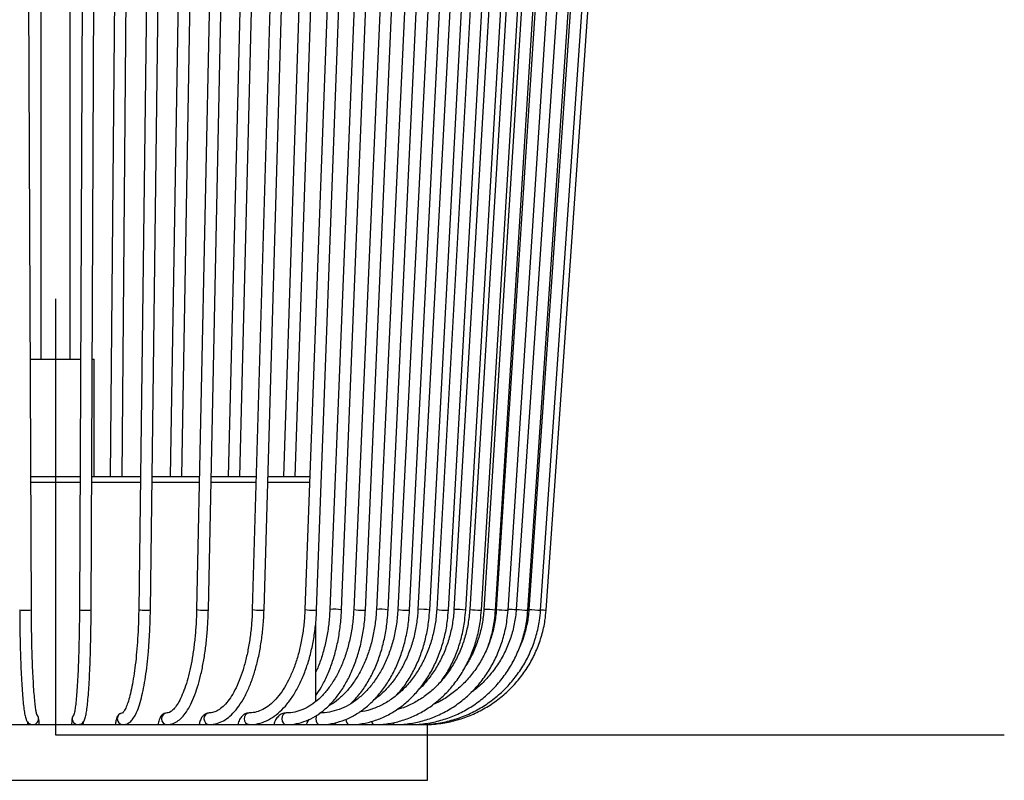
# Model space of a CAD drawing. Header units: millimetres. Extents: x 74 to 103, y 124 to 242.
# Tile 3 of 17: x 95.07 to 103.48, y 123.64 to 130.13. Entities that reach past the tile are written whole.
import ezdxf

# ---------------------------------------------------------------- set-up
doc = ezdxf.new("R2010")
doc.units = ezdxf.units.MM
doc.linetypes.add('CENTERX2', pattern=[20.32, 12.7, -2.54, 2.54, -2.54])

msp = doc.modelspace()

# ---------------------------------------------------------------- linework, layer by layer
at = {"color": 7, "linetype": 'CENTERX2'}
for p, q in [((95.3776, 209.03126), (95.3776, 124.03126)), ((95.3776, 124.03126), (103.47692, 124.03126))]:
    msp.add_line(p, q, dxfattribs=at)
at = {"color": 7, "linetype": 'Continuous', "lineweight": 25}
for p, q in [((95.2526, 139.21705), (95.2526, 127.23565)), ((95.5026, 127.23565), (95.5026, 139.21705)), ((95.17268, 125.09751), (95.11672, 138.09751)), ((95.63848, 138.09751), (95.58252, 125.09751)), ((95.68252, 125.09708), (95.73848, 138.09708)), ((95.94818, 138.09772), (95.84625, 126.23565)), ((95.94625, 126.23565), (96.04818, 138.09687)), ((96.25553, 138.09794), (96.08849, 125.09794)), ((96.18848, 125.09665), (96.35552, 138.09665)), ((96.55935, 138.09815), (96.35703, 126.23565)), ((96.45704, 126.23565), (96.65934, 138.09644)), ((96.85851, 138.09835), (96.58293, 125.09835)), ((96.68291, 125.09624), (96.95849, 138.09624)), ((97.15186, 138.09856), (96.8522, 126.23565)), ((96.95223, 126.23565), (97.25183, 138.09603)), ((97.43829, 138.09876), (97.05834, 125.09876)), ((97.1583, 125.09583), (97.53825, 138.09583)), ((97.71672, 138.09895), (97.32426, 126.23565)), ((97.42431, 126.23565), (97.81666, 138.09564)), ((97.98608, 138.09913), (97.50753, 125.09913)), ((97.60746, 125.09546), (98.08601, 138.09546)), ((98.24536, 138.09931), (97.72013, 125.09931)), ((97.82005, 125.09528), (98.34528, 138.09528)), ((98.49357, 138.09948), (97.92366, 125.09948)), ((98.02357, 125.0951), (98.59347, 138.0951)), ((98.72977, 138.09965), (98.11735, 125.09965)), ((98.21724, 125.09494), (98.82966, 138.09494)), ((98.95307, 138.0998), (98.30045, 125.0998)), ((98.40032, 125.09479), (99.05294, 138.09479)), ((99.16261, 138.09995), (98.47227, 125.09995)), ((98.57213, 125.09464), (99.26247, 138.09464)), ((99.35761, 138.10008), (98.63217, 125.10008)), ((98.73202, 125.09451), (99.45745, 138.09451)), ((99.53732, 138.1002), (98.77953, 125.1002)), ((98.87936, 125.09439), (99.63715, 138.09439)), ((99.70106, 138.10032), (98.9138, 125.10032)), ((99.01361, 125.09427), (99.80087, 138.09427)), ((99.84821, 138.10042), (99.03446, 125.10042)), ((99.13427, 125.09417), (99.94801, 138.09417)), ((99.97821, 138.10051), (99.14106, 125.10051)), ((99.24085, 125.09408), (100.078, 138.09408)), ((100.18486, 138.10065), (99.31052, 125.10065)), ((99.41029, 125.09394), (100.28464, 138.09394)), ((100.31788, 138.10074), (99.41959, 125.10074)), ((99.51935, 125.09385), (100.41764, 138.09385)), ((99.56639, 125.09381), (100.47501, 138.09381)), ((95.16348, 127.23565), (95.3776, 127.23565)), ((95.3776, 127.23565), (95.59172, 127.23565)), ((95.69172, 127.23565), (95.7076, 127.23565)), ((95.7076, 126.23565), (95.7076, 127.23565)), ((95.16778, 126.23565), (95.3776, 126.23565)), ((95.3776, 126.23565), (95.58742, 126.23565)), ((95.68742, 126.23565), (96.10311, 126.23565)), ((96.20312, 126.23565), (96.60704, 126.23565)), ((96.70706, 126.23565), (97.09157, 126.23565)), ((97.19162, 126.23565), (97.54936, 126.23565)), ((95.16684, 126.18565), (95.5872, 126.18565)), ((95.168, 126.18565), (95.3776, 126.18565)), ((95.3776, 126.18565), (95.5872, 126.18565)), ((95.6872, 126.18565), (96.10247, 126.18565)), ((95.6872, 126.18565), (96.10247, 126.18565)), ((96.20247, 126.18565), (96.60598, 126.18565)), ((96.20247, 126.18565), (96.60598, 126.18565)), ((96.706, 126.18565), (97.09011, 126.18565)), ((96.706, 126.18565), (97.09011, 126.18565)), ((97.19015, 126.18565), (97.54752, 126.18565)), ((97.19015, 126.18565), (97.54752, 126.18565)), ((99.40838, 125.09381), (99.41029, 125.09394)), ((99.51876, 125.09381), (99.51935, 125.09385)), ((99.56637, 125.09381), (99.56639, 125.09381)), ((97.6001, 124.31583), (97.6001, 124.98963)), ((95.13847, 124.13566), (95.13937, 124.11705)), ((92.2026, 124.11705), (98.55142, 124.11705)), ((98.55142, 124.11705), (98.5526, 124.11705)), ((98.5526, 123.64205), (98.5526, 124.11705)), ((92.2026, 123.64205), (98.55142, 123.64205)), ((98.55142, 123.64205), (98.5526, 123.64205))]:
    msp.add_line(p, q, dxfattribs=at)
at = {"color": 7, "linetype": 'Continuous', "lineweight": 25, "flags": 128}
for points in [[(98.38619, 125.09381), (98.39679, 125.09407), (98.40032, 125.09479)], [(98.7219, 125.09381), (98.7304, 125.09407), (98.73202, 125.09451)], [(99.0069, 125.09381), (99.01318, 125.09407), (99.01361, 125.09427)], [(99.23689, 125.09381), (99.24085, 125.09407), (99.24085, 125.09408)], [(99.41062, 125.09884), (99.41385, 125.09863), (99.41935, 125.09826)], [(97.34794, 124.21705), (97.33331, 124.21325), (97.32067, 124.20241), (97.31223, 124.18619), (97.30927, 124.16705), (97.31223, 124.14792), (97.32067, 124.1317), (97.33331, 124.12086), (97.34822, 124.11705)], [(97.6069, 124.19803), (97.60207, 124.18619), (97.59942, 124.16705), (97.60207, 124.14792), (97.60961, 124.1317), (97.6209, 124.12086), (97.63422, 124.11705)], [(97.856, 124.16266), (97.85818, 124.14792), (97.86471, 124.1317), (97.87449, 124.12086), (97.88602, 124.11705)], [(98.39278, 124.12687), (98.39568, 124.12086), (98.40092, 124.11705)]]:
    msp.add_lwpolyline(points, dxfattribs=at)
at = {"color": 7, "linetype": 'Continuous', "lineweight": 25}
for centre, radius, start, end in [((95.10721, 125.25407), 0.16074, 257.596375, 274.425512), ((95.13642, 125.23509), 0.14227, 263.216032, 284.766859), ((95.62113, 125.26875), 0.17554, 257.293149, 274.72396), ((95.64799, 125.25407), 0.16074, 265.574488, 282.403625), ((96.13329, 125.31385), 0.22051, 258.278422, 273.734524), ((96.15972, 125.21502), 0.12181, 264.314821, 283.657975), ((96.63426, 125.36487), 0.27141, 259.098877, 272.910559), ((96.65946, 125.18145), 0.08838, 262.578587, 285.388462), ((97.111, 125.34302), 0.24988, 257.835895, 274.170687), ((97.13752, 125.18417), 0.09075, 264.722016, 283.238993), ((97.56696, 125.40156), 0.30821, 258.881684, 273.122673), ((97.59138, 125.15543), 0.06209, 262.944637, 285.010206), ((97.7577, 124.791), 0.3106, 78.419153, 96.946246), ((97.9904, 125.47038), 0.37685, 259.799718, 272.202986), ((98.01162, 125.13204), 0.03882, 260.016618, 287.932118), ((98.15131, 124.75873), 0.34261, 78.905932, 95.68897), ((98.3752, 125.55278), 0.4591, 260.629362, 271.372183), ((98.50221, 124.72113), 0.38, 79.397021, 94.518545), ((98.71604, 125.65489), 0.56111, 261.403289, 270.597503), ((98.8031, 124.64543), 0.45538, 80.35913, 92.966398), ((99.00873, 125.78902), 0.69522, 262.151362, 269.848987), ((99.04916, 124.53528), 0.56534, 81.342065, 91.490107), ((99.25094, 125.98322), 0.88953, 262.904749, 269.095372), ((99.17787, 123.493), 1.60893, 85.266507, 87.741387), ((99.43854, 126.22827), 1.13486, 263.522849, 268.477179), ((99.60895, 127.09609), 2.00431, 264.57896, 267.421042), ((99.95417, 131.17159), 6.09014, 265.909424, 266.349084), ((95.95587, 124.16705), 0.05, 90.82619, 269.207879), ((96.33245, 124.16705), 0.05004, 92.250033, 267.777122), ((96.69528, 124.16707), 0.05017, 95.068165, 265.545405), ((97.03894, 124.16708), 0.05046, 97.945567, 262.490834), ((95.18401, 124.16706), 0.05, 270.095273, 40.178954), ((95.57119, 124.16706), 0.05001, 136.321068, 269.904429), ((98.10876, 124.14736), 0.03161, 183.104103, 253.51416), ((98.28075, 124.13899), 0.02351, 194.449232, 248.935751)]:
    msp.add_arc(centre, radius, start, end, dxfattribs=at)
for points, knots in [([(95.07268, 125.09708), (95.07281, 125.0751), (95.07316, 125.01127), (95.07449, 124.90699), (95.07696, 124.78712), (95.08035, 124.67315), (95.0846, 124.56685), (95.08965, 124.46982), (95.09543, 124.38351), (95.10189, 124.3091), (95.10901, 124.24746), (95.11685, 124.19863), (95.12503, 124.16716), (95.13392, 124.14569), (95.15075, 124.12634), (95.17044, 124.11754), (95.18199, 124.11713), (95.1841, 124.11705)], [0, 0, 0, 0, 0.0433599, 0.1259055, 0.2085047, 0.2911349, 0.3738172, 0.4565842, 0.5394918, 0.6226465, 0.7062782, 0.7909797, 0.878815, 0.9353028, 0.9655903, 0.9937358, 1, 1, 1, 1]), ([(95.22115, 124.19731), (95.22098, 124.19768), (95.22053, 124.19867), (95.21649, 124.21258), (95.21138, 124.2397), (95.20528, 124.28367), (95.1991, 124.34363), (95.19318, 124.41817), (95.1878, 124.50542), (95.18308, 124.60365), (95.17915, 124.71109), (95.17607, 124.82595), (95.17393, 124.94424), (95.17299, 125.03573), (95.17274, 125.08634), (95.17268, 125.09751)], [0, 0, 0, 0, 0.0360455, 0.0943119, 0.1677101, 0.251087, 0.3392703, 0.4295056, 0.5206477, 0.6122293, 0.7040441, 0.7959911, 0.888016, 0.9752945, 1, 1, 1, 1]), ([(95.58252, 125.09751), (95.5824, 125.07566), (95.58204, 125.01224), (95.58073, 124.90865), (95.57828, 124.78969), (95.57491, 124.67677), (95.57072, 124.57174), (95.56576, 124.47631), (95.56013, 124.39213), (95.55392, 124.32061), (95.54745, 124.26343), (95.54088, 124.22349), (95.53664, 124.20337), (95.53298, 124.19536), (95.53396, 124.19697), (95.53401, 124.19706)], [0, 0, 0, 0, 0.0483624, 0.1404173, 0.2324946, 0.3245309, 0.4165, 0.50836, 0.6000384, 0.691396, 0.7821354, 0.8715293, 0.9437657, 0.9968368, 1, 1, 1, 1]), ([(95.57111, 124.11705), (95.58141, 124.11904), (95.60052, 124.12271), (95.61564, 124.13885), (95.62424, 124.1528), (95.63176, 124.17237), (95.63886, 124.20182), (95.64657, 124.2501), (95.65369, 124.31281), (95.66024, 124.38963), (95.66601, 124.47757), (95.67101, 124.57583), (95.67519, 124.6831), (95.67851, 124.7978), (95.6809, 124.9182), (95.6821, 125.01896), (95.68242, 125.07896), (95.68252, 125.09708)], [0, 0, 0, 0, 0.0310588, 0.057578, 0.0881943, 0.1323392, 0.2136882, 0.29581, 0.3827144, 0.4670403, 0.5504591, 0.6334829, 0.7163053, 0.7990151, 0.8816593, 0.9642655, 1, 1, 1, 1]), ([(96.08849, 125.09794), (96.08813, 125.07623), (96.08709, 125.0132), (96.08318, 124.91029), (96.07592, 124.7922), (96.06598, 124.68029), (96.0536, 124.57646), (96.03903, 124.48253), (96.02262, 124.4002), (96.00481, 124.33109), (95.98648, 124.27681), (95.96894, 124.2401), (95.95559, 124.21959), (95.94765, 124.21554), (95.94966, 124.21595), (95.94971, 124.21596)], [0, 0, 0, 0, 0.0474853, 0.1378689, 0.2282369, 0.3184944, 0.408574, 0.4983741, 0.5877296, 0.6763568, 0.7637437, 0.8489571, 0.9213307, 0.9980589, 1, 1, 1, 1]), ([(95.95518, 124.11705), (95.96516, 124.11815), (95.98721, 124.12059), (96.01577, 124.13885), (96.04143, 124.16665), (96.06595, 124.20824), (96.08966, 124.26689), (96.11149, 124.34141), (96.1305, 124.42699), (96.14694, 124.52267), (96.16082, 124.62751), (96.17209, 124.74021), (96.18058, 124.85923), (96.18624, 124.97866), (96.18776, 125.05873), (96.18848, 125.09665)], [0, 0, 0, 0, 0.0464652, 0.1027512, 0.165272, 0.2440691, 0.3352855, 0.423223, 0.5086718, 0.5928878, 0.6764529, 0.7596481, 0.8426234, 0.9254672, 1, 1, 1, 1]), ([(96.58293, 125.09835), (96.58234, 125.07678), (96.58063, 125.01411), (96.57423, 124.91182), (96.56232, 124.79451), (96.54603, 124.68346), (96.5258, 124.58061), (96.50204, 124.48779), (96.47536, 124.40669), (96.44656, 124.33886), (96.41674, 124.28561), (96.38743, 124.24778), (96.36081, 124.22557), (96.34282, 124.21789), (96.33387, 124.21728), (96.3305, 124.21705)], [0, 0, 0, 0, 0.0443717, 0.128864, 0.213318, 0.2976279, 0.3817137, 0.4654653, 0.5487251, 0.6312685, 0.7128005, 0.7930483, 0.8722351, 0.951872, 1, 1, 1, 1]), ([(96.3305, 124.11705), (96.3408, 124.11772), (96.36685, 124.11943), (96.40686, 124.13583), (96.44854, 124.16685), (96.48804, 124.21221), (96.52559, 124.27294), (96.56024, 124.34837), (96.59109, 124.43616), (96.6178, 124.53435), (96.64024, 124.64155), (96.65827, 124.75628), (96.67163, 124.87697), (96.6798, 124.99106), (96.68198, 125.06485), (96.68291, 125.09624)], [0, 0, 0, 0, 0.0454096, 0.1149609, 0.1871126, 0.2660918, 0.3507596, 0.4367003, 0.5217572, 0.6059747, 0.689604, 0.7728452, 0.8558354, 0.9386686, 1, 1, 1, 1]), ([(97.05834, 125.09876), (97.05754, 125.0773), (97.05519, 125.01496), (97.04641, 124.91321), (97.03006, 124.79652), (97.00772, 124.68613), (96.97998, 124.58397), (96.94741, 124.49182), (96.91082, 124.4113), (96.87117, 124.3438), (96.82965, 124.29034), (96.78764, 124.25146), (96.74644, 124.22712), (96.71498, 124.21799), (96.69677, 124.21726), (96.69138, 124.21705)], [0, 0, 0, 0, 0.044397, 0.1290276, 0.2136111, 0.2980408, 0.3822434, 0.466131, 0.5496035, 0.6325677, 0.7150071, 0.7971764, 0.87966, 0.9643905, 1, 1, 1, 1]), ([(96.69138, 124.11705), (96.7032, 124.11761), (96.73486, 124.11911), (96.78549, 124.13459), (96.84134, 124.16634), (96.89453, 124.21285), (96.94484, 124.27401), (96.99142, 124.34934), (97.03331, 124.43731), (97.06983, 124.53615), (97.10055, 124.64418), (97.1252, 124.75977), (97.14339, 124.88126), (97.15422, 124.9941), (97.15712, 125.06626), (97.1583, 125.09583)], [0, 0, 0, 0, 0.0449561, 0.1203713, 0.1967844, 0.2761259, 0.3583967, 0.442244, 0.5263483, 0.6101478, 0.6935964, 0.7767534, 0.859696, 0.9424941, 1, 1, 1, 1]), ([(97.50753, 125.09913), (97.50652, 125.0778), (97.50358, 125.01574), (97.49255, 124.9144), (97.47202, 124.79817), (97.44395, 124.68823), (97.40906, 124.58645), (97.36806, 124.49459), (97.32185, 124.41417), (97.27146, 124.34646), (97.21807, 124.2924), (97.16279, 124.25246), (97.1065, 124.22689), (97.06305, 124.2178), (97.03824, 124.21719), (97.03234, 124.21705)], [0, 0, 0, 0, 0.0443741, 0.1291154, 0.2138156, 0.298381, 0.3827606, 0.4669079, 0.5507957, 0.6344512, 0.7180193, 0.8017599, 0.8863693, 0.9730019, 1, 1, 1, 1]), ([(97.03234, 124.11705), (97.04601, 124.11757), (97.08362, 124.11898), (97.14457, 124.134), (97.21336, 124.16589), (97.27917, 124.21277), (97.34133, 124.27405), (97.39893, 124.34913), (97.45097, 124.43684), (97.49658, 124.53564), (97.53508, 124.64385), (97.56602, 124.75976), (97.58887, 124.88165), (97.60238, 124.99438), (97.60599, 125.06628), (97.60746, 125.09546)], [0, 0, 0, 0, 0.0446794, 0.122924, 0.2015652, 0.2815045, 0.362959, 0.4455314, 0.5286517, 0.6118744, 0.6949851, 0.7779456, 0.8607701, 0.9434926, 1, 1, 1, 1]), ([(97.92366, 125.09948), (97.92247, 125.07826), (97.91898, 125.01641), (97.90588, 124.91539), (97.88144, 124.79945), (97.84801, 124.68974), (97.80641, 124.58812), (97.75741, 124.49627), (97.70198, 124.41569), (97.64121, 124.3476), (97.57622, 124.29296), (97.50809, 124.25235), (97.43856, 124.22665), (97.38497, 124.21773), (97.35503, 124.21718), (97.34822, 124.21705)], [0, 0, 0, 0, 0.0443245, 0.1291894, 0.2140302, 0.2987733, 0.3833953, 0.4678891, 0.5522804, 0.6366401, 0.7211009, 0.8059472, 0.891606, 0.9753419, 1, 1, 1, 1]), ([(97.34822, 124.11705), (97.36376, 124.11754), (97.40717, 124.11892), (97.47792, 124.13369), (97.55862, 124.16558), (97.636, 124.21259), (97.70907, 124.27389), (97.77678, 124.34882), (97.83806, 124.43625), (97.89193, 124.53483), (97.93754, 124.64296), (97.97428, 124.75893), (98.00144, 124.88097), (98.01751, 124.99388), (98.02182, 125.06589), (98.02357, 125.0951)], [0, 0, 0, 0, 0.0444842, 0.1242155, 0.2041161, 0.2846032, 0.3658659, 0.4478219, 0.5302467, 0.6129111, 0.6956441, 0.7783472, 0.8609977, 0.9435995, 1, 1, 1, 1]), ([(97.72013, 125.09931), (97.71903, 125.07804), (97.71581, 125.01608), (97.7037, 124.91496), (97.68129, 124.79872), (97.65007, 124.68957), (97.6226, 124.61173), (97.60375, 124.57414), (97.6001, 124.56685)], [0, 0, 0, 0, 0.1099491, 0.3201711, 0.5303097, 0.7401564, 0.9496193, 1, 1, 1, 1]), ([(97.6001, 124.36523), (97.61627, 124.38898), (97.65185, 124.44123), (97.69844, 124.53543), (97.74073, 124.64336), (97.77461, 124.7594), (97.79966, 124.88137), (97.81448, 124.99418), (97.81844, 125.06611), (97.82005, 125.09528)], [0, 0, 0, 0, 0.1280312, 0.2817371, 0.4354126, 0.5889311, 0.7422773, 0.8954839, 1, 1, 1, 1]), ([(98.30045, 125.0998), (98.29908, 125.07868), (98.2951, 125.01699), (98.28011, 124.91617), (98.25211, 124.80036), (98.21375, 124.69072), (98.16594, 124.58909), (98.1095, 124.49712), (98.04547, 124.4163), (97.97497, 124.34785), (97.89919, 124.2928), (97.81927, 124.25186), (97.73761, 124.22619), (97.67545, 124.21764), (97.64132, 124.21715), (97.63422, 124.21705)], [0, 0, 0, 0, 0.0442619, 0.1292792, 0.2142942, 0.2992542, 0.3841583, 0.4690242, 0.5538832, 0.6388082, 0.7239251, 0.8094108, 0.8954595, 0.9782564, 1, 1, 1, 1]), ([(97.63422, 124.11705), (97.65155, 124.11753), (97.70035, 124.11888), (97.78013, 124.13351), (97.8716, 124.16537), (97.95942, 124.21242), (98.04235, 124.27374), (98.1192, 124.34858), (98.18879, 124.43584), (98.25003, 124.53422), (98.30198, 124.64219), (98.3439, 124.75809), (98.37494, 124.88014), (98.39337, 124.99323), (98.39831, 125.06542), (98.40032, 125.09479)], [0, 0, 0, 0, 0.0443376, 0.1249024, 0.205549, 0.2864611, 0.3677632, 0.4494645, 0.5314929, 0.613745, 0.6961251, 0.7785642, 0.8610146, 0.9434624, 1, 1, 1, 1]), ([(98.11735, 125.09965), (98.11606, 125.07848), (98.11232, 125.01671), (98.09825, 124.9158), (98.07199, 124.79995), (98.03603, 124.69029), (97.99126, 124.58867), (97.93845, 124.49682), (97.87866, 124.41594), (97.8128, 124.34833), (97.75582, 124.30167), (97.7202, 124.2831), (97.70924, 124.27739)], [0, 0, 0, 0, 0.0582608, 0.1699803, 0.281682, 0.3932835, 0.5047702, 0.6161518, 0.72748, 0.8388322, 0.950399, 1, 1, 1, 1]), ([(97.88602, 124.11705), (97.90495, 124.11752), (97.95858, 124.11886), (98.0464, 124.1334), (98.14738, 124.16523), (98.24439, 124.21229), (98.33601, 124.27363), (98.42089, 124.34843), (98.49777, 124.4356), (98.56546, 124.53384), (98.62293, 124.64168), (98.66935, 124.75746), (98.70377, 124.87946), (98.72426, 124.99266), (98.72977, 125.065), (98.73202, 125.09451)], [0, 0, 0, 0, 0.0442251, 0.125279, 0.2063814, 0.287602, 0.369013, 0.4506408, 0.5324717, 0.6144684, 0.6965859, 0.7787837, 0.8610313, 0.9433093, 1, 1, 1, 1]), ([(97.8972, 124.2945), (97.9156, 124.31263), (97.95865, 124.35503), (98.01818, 124.43629), (98.07603, 124.53442), (98.12486, 124.64256), (98.16428, 124.75848), (98.19344, 124.88055), (98.21072, 124.99355), (98.21535, 125.06565), (98.21724, 125.09494)], [0, 0, 0, 0, 0.100194, 0.2343525, 0.3689041, 0.5036392, 0.6384082, 0.7731479, 0.9078487, 1, 1, 1, 1]), ([(98.63217, 125.10008), (98.63066, 125.07905), (98.62624, 125.01746), (98.60958, 124.91675), (98.57838, 124.80096), (98.5356, 124.69128), (98.4822, 124.58954), (98.41906, 124.49741), (98.34728, 124.41633), (98.26804, 124.34769), (98.18265, 124.29216), (98.09233, 124.25204), (98.02152, 124.22979), (97.98098, 124.22574), (97.9722, 124.22487)], [0, 0, 0, 0, 0.047932, 0.1403319, 0.2327522, 0.3251513, 0.417538, 0.5099354, 0.6023847, 0.694949, 0.7877119, 0.8807657, 0.9741838, 1, 1, 1, 1]), ([(98.47227, 125.09995), (98.47083, 125.07887), (98.46662, 125.01724), (98.45077, 124.91648), (98.42112, 124.8007), (98.38048, 124.69104), (98.32977, 124.58941), (98.26995, 124.49716), (98.20167, 124.41695), (98.14352, 124.36092), (98.10687, 124.33677), (98.0972, 124.33039)], [0, 0, 0, 0, 0.0659772, 0.1929296, 0.3198951, 0.4468074, 0.573677, 0.7005274, 0.8274158, 0.9544446, 1, 1, 1, 1]), ([(98.09979, 124.11705), (98.12011, 124.11752), (98.17788, 124.11884), (98.27257, 124.13333), (98.38164, 124.16514), (98.48646, 124.2122), (98.58546, 124.27354), (98.67718, 124.34834), (98.76024, 124.43547), (98.83339, 124.53364), (98.89551, 124.64139), (98.94571, 124.75709), (98.98296, 124.87901), (99.00518, 124.99225), (99.01117, 125.06467), (99.01361, 125.09427)], [0, 0, 0, 0, 0.0441389, 0.1254881, 0.2068745, 0.2883112, 0.3698366, 0.4514723, 0.5332227, 0.6150791, 0.6970251, 0.7790422, 0.8611128, 0.943223, 1, 1, 1, 1]), ([(98.2723, 124.11705), (98.29375, 124.11751), (98.35488, 124.11883), (98.45515, 124.13328), (98.57076, 124.16507), (98.68189, 124.21214), (98.78686, 124.27349), (98.88409, 124.34829), (98.97215, 124.43541), (99.04969, 124.53356), (99.11554, 124.64126), (99.16878, 124.75689), (99.20829, 124.87875), (99.23189, 124.99199), (99.23825, 125.06443), (99.24085, 125.09408)], [0, 0, 0, 0, 0.0440744, 0.1256038, 0.2071676, 0.2887512, 0.370373, 0.4520461, 0.5337771, 0.6155668, 0.6974117, 0.7793053, 0.8612399, 0.9432075, 1, 1, 1, 1]), ([(98.9138, 125.10032), (98.91216, 125.07936), (98.90737, 125.01784), (98.88927, 124.91717), (98.85532, 124.80131), (98.80872, 124.69153), (98.75048, 124.58966), (98.68155, 124.49734), (98.60305, 124.41615), (98.51635, 124.34705), (98.42259, 124.2925), (98.34581, 124.25809), (98.29986, 124.2473), (98.28811, 124.24455)], [0, 0, 0, 0, 0.0523106, 0.1535258, 0.2547787, 0.356032, 0.4573024, 0.5586138, 0.6599991, 0.7614991, 0.8631573, 0.9650115, 1, 1, 1, 1]), ([(98.29128, 124.37091), (98.31035, 124.39256), (98.35442, 124.4426), (98.41323, 124.53424), (98.46826, 124.64184), (98.51246, 124.75776), (98.54527, 124.87977), (98.56476, 124.99293), (98.57, 125.0652), (98.57213, 125.09464)], [0, 0, 0, 0, 0.118039, 0.2727769, 0.4277584, 0.5828808, 0.7380748, 0.8932971, 1, 1, 1, 1]), ([(98.40092, 124.11705), (98.42322, 124.11751), (98.48687, 124.11883), (98.59131, 124.13326), (98.71181, 124.16503), (98.82765, 124.21209), (98.93707, 124.27346), (99.03843, 124.34827), (99.1302, 124.43539), (99.21103, 124.53353), (99.27965, 124.64121), (99.33513, 124.75681), (99.37632, 124.87862), (99.40093, 124.99184), (99.40757, 125.06428), (99.41029, 125.09394)], [0, 0, 0, 0, 0.044029, 0.1256663, 0.2073383, 0.2890171, 0.3707101, 0.4524235, 0.5341612, 0.6159256, 0.6977168, 0.7795335, 0.8613731, 0.9432324, 1, 1, 1, 1]), ([(98.77953, 125.1002), (98.77796, 125.07921), (98.77334, 125.01766), (98.75593, 124.91698), (98.72331, 124.80114), (98.67849, 124.69151), (98.62275, 124.58938), (98.55591, 124.49836), (98.50692, 124.44064), (98.47867, 124.41733), (98.47806, 124.41682)], [0, 0, 0, 0, 0.0791381, 0.2319795, 0.3848675, 0.5377405, 0.6906206, 0.8435472, 0.9965804, 1, 1, 1, 1]), ([(98.48372, 124.11705), (98.50657, 124.11751), (98.57184, 124.11882), (98.67897, 124.13324), (98.80262, 124.16501), (98.92149, 124.21207), (99.03378, 124.27344), (99.13779, 124.34826), (99.23197, 124.43539), (99.3149, 124.53353), (99.38531, 124.6412), (99.44223, 124.75679), (99.48448, 124.87856), (99.50974, 124.99176), (99.51656, 125.06419), (99.51935, 125.09385)], [0, 0, 0, 0, 0.0440008, 0.1256976, 0.2074301, 0.2891642, 0.370902, 0.4526453, 0.5343955, 0.6161536, 0.6979199, 0.7796945, 0.8614768, 0.9432659, 1, 1, 1, 1]), ([(98.51942, 124.11705), (98.54251, 124.11751), (98.60849, 124.11882), (98.71678, 124.13323), (98.84178, 124.165), (98.96197, 124.21206), (99.07549, 124.27343), (99.18065, 124.34825), (99.27586, 124.43539), (99.3597, 124.53353), (99.43089, 124.6412), (99.48843, 124.75678), (99.53114, 124.87855), (99.55667, 124.99173), (99.56357, 125.06415), (99.56639, 125.09381)], [0, 0, 0, 0, 0.0439889, 0.1257091, 0.2074657, 0.2892224, 0.3709792, 0.4527362, 0.5344935, 0.6162511, 0.698009, 0.7797673, 0.8615259, 0.9432848, 1, 1, 1, 1]), ([(99.14106, 125.10051), (99.13933, 125.07961), (99.13423, 125.01812), (99.11497, 124.91744), (99.07876, 124.80148), (99.029, 124.69158), (98.9668, 124.58954), (98.89308, 124.49717), (98.80922, 124.4155), (98.71602, 124.34764), (98.64492, 124.30485), (98.60401, 124.28944), (98.59839, 124.28732)], [0, 0, 0, 0, 0.0592948, 0.1744228, 0.289604, 0.4047974, 0.5200189, 0.6352876, 0.7506242, 0.8660499, 0.981583, 1, 1, 1, 1]), ([(98.67199, 124.49095), (98.68281, 124.50552), (98.71761, 124.55235), (98.76518, 124.64187), (98.81405, 124.75715), (98.84983, 124.87923), (98.87126, 124.99243), (98.87701, 125.06482), (98.87936, 125.09439)], [0, 0, 0, 0, 0.0877412, 0.2819847, 0.4764136, 0.6709717, 0.8656183, 1, 1, 1, 1]), ([(99.03446, 125.10042), (99.03277, 125.07949), (99.02781, 125.01799), (99.00916, 124.91727), (98.97374, 124.80159), (98.92983, 124.69872), (98.89264, 124.63905), (98.87624, 124.61274)], [0, 0, 0, 0, 0.119812, 0.3520495, 0.5843857, 0.8167385, 1, 1, 1, 1]), ([(99.31052, 125.10065), (99.30871, 125.07979), (99.30339, 125.01832), (99.28324, 124.91761), (99.24532, 124.80152), (99.19316, 124.69154), (99.12806, 124.58923), (99.05034, 124.49734), (98.98155, 124.43059), (98.93615, 124.39951), (98.92348, 124.39083)], [0, 0, 0, 0, 0.0743646, 0.2191705, 0.3640492, 0.5089417, 0.6538599, 0.7988158, 0.9438205, 1, 1, 1, 1]), ([(99.07487, 124.79888), (99.08389, 124.82559), (99.1065, 124.89258), (99.12535, 124.99219), (99.13168, 125.06456), (99.13427, 125.09417)], [0, 0, 0, 0, 0.2815605, 0.706098, 1, 1, 1, 1]), ([(99.41959, 125.10074), (99.41777, 125.0799), (99.41237, 125.01839), (99.39067, 124.91812), (99.36587, 124.83417), (99.34539, 124.79285), (99.343, 124.78803)], [0, 0, 0, 0, 0.1937469, 0.5717774, 0.9500014, 1, 1, 1, 1]), ([(95.95518, 124.21705), (95.94806, 124.21622), (95.93506, 124.21469), (95.91962, 124.2046), (95.90895, 124.19261), (95.90077, 124.1774), (95.89446, 124.15617), (95.89028, 124.13523), (95.88936, 124.11901), (95.88925, 124.11705)], [0, 0, 0, 0, 0.1399756, 0.2554915, 0.3654524, 0.4894137, 0.6855999, 0.9620146, 1, 1, 1, 1]), ([(96.3305, 124.21705), (96.3217, 124.21588), (96.30558, 124.21372), (96.28662, 124.19973), (96.27242, 124.18139), (96.26082, 124.15559), (96.25634, 124.1309), (96.25383, 124.11705)], [0, 0, 0, 0, 0.1797551, 0.329074, 0.4927697, 0.7155701, 1, 1, 1, 1]), ([(96.69138, 124.21705), (96.68071, 124.21552), (96.66099, 124.21269), (96.63745, 124.19413), (96.62006, 124.16911), (96.60881, 124.14286), (96.60597, 124.12294), (96.60514, 124.11705)], [0, 0, 0, 0, 0.22074889, 0.40824636, 0.62633726, 0.88962558, 1, 1, 1, 1]), ([(97.03234, 124.21705), (97.02243, 124.21591), (97.00177, 124.21354), (96.97462, 124.1954), (96.95317, 124.16786), (96.93991, 124.14076), (96.93692, 124.12167), (96.9362, 124.11705)], [0, 0, 0, 0, 0.2020138, 0.420807, 0.6528212, 0.915942, 1, 1, 1, 1]), ([(97.34822, 124.21705), (97.33858, 124.21612), (97.3169, 124.21402), (97.28662, 124.19632), (97.26163, 124.16715), (97.24658, 124.13944), (97.24344, 124.12087), (97.24279, 124.11705)], [0, 0, 0, 0, 0.19023949, 0.42825938, 0.67013499, 0.93207253, 1, 1, 1, 1]), ([(95.23937, 124.11705), (95.23931, 124.11961), (95.23895, 124.1351), (95.23731, 124.15549), (95.23585, 124.17037), (95.23189, 124.1842), (95.22666, 124.19505), (95.22103, 124.20046), (95.21855, 124.20284)], [0, 0, 0, 0, 0.0658545, 0.3978882, 0.6896955, 0.8076914, 0.9155009, 1, 1, 1, 1]), ([(95.53298, 124.19922), (95.53224, 124.1985), (95.5289, 124.19522), (95.52534, 124.18842), (95.52215, 124.18053), (95.5202, 124.17271), (95.51828, 124.16064), (95.51675, 124.14368), (95.5161, 124.12404), (95.51587, 124.11705)], [0, 0, 0, 0, 0.0268207, 0.1215378, 0.2050823, 0.2934801, 0.4470856, 0.8033166, 1, 1, 1, 1]), ([(95.61583, 124.11705), (95.61584, 124.1176), (95.61608, 124.12752), (95.61679, 124.13819), (95.61738, 124.1441), (95.61754, 124.14567)], [0, 0, 0, 0, 0.0408345, 0.7452196, 1, 1, 1, 1]), ([(97.53957, 124.16073), (97.5326, 124.15018), (97.52399, 124.13716), (97.52115, 124.1213), (97.52061, 124.11829)], [0, 0, 0, 0, 0.8103803, 1, 1, 1, 1]), ([(97.77109, 124.13442), (97.7694, 124.13179), (97.76605, 124.12656), (97.76513, 124.12021), (97.76468, 124.11705)], [0, 0, 0, 0, 0.5034266, 1, 1, 1, 1])]:
    msp.add_open_spline(points, degree=3, knots=knots, dxfattribs=at)

doc.saveas('drawing.dxf')
